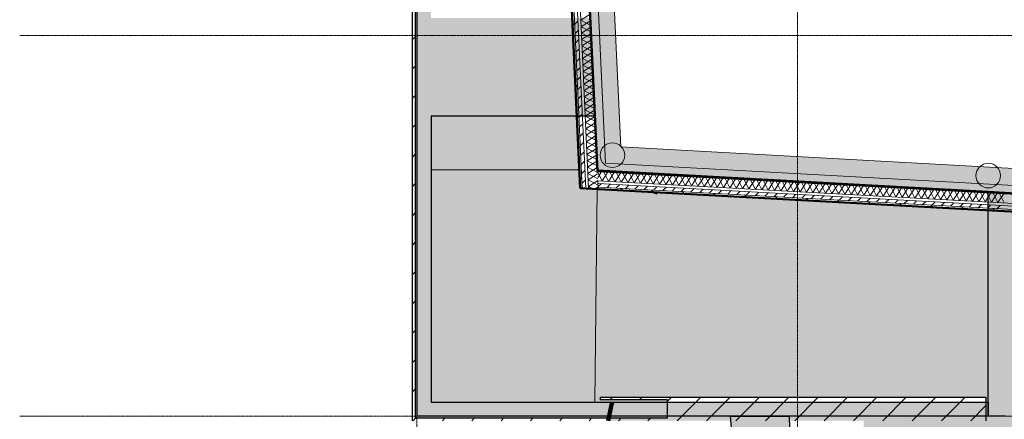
# Model space of a CAD drawing. Header units: millimetres. Extents: x -1224 to 86389, y -20577 to 46356.
# Tile 2 of 46: x -1224 to 13003, y 2782 to 8556. Entities that reach past the tile are written whole.
import ezdxf

# ---------------------------------------------------------------- set-up
doc = ezdxf.new("R2010")
doc.units = ezdxf.units.MM
doc.linetypes.add('stramien', pattern=[22.225, 12.7, -3.175, 3.175, -3.175])
for name, color, linetype, lineweight in [('A-FLOR-OTLN', 6, 'Continuous', 18), ('A-FLOR-PATT', 8, 'Continuous', 18), ('A-WALL', 2, 'Continuous', 25), ('A-WALL-PATT', 2, 'Continuous', 50), ('C-TOPO', 2, 'Continuous', 18), ('L-SITE', 6, 'Continuous', 18), ('S-FNDN-FTNG', 4, 'Continuous', 25), ('S-GRID', 1, 'Continuous', 18)]:
    doc.layers.add(name, color=color, linetype=linetype, lineweight=lineweight)

# ---------------------------------------------------------------- blocks, each defined once
blk = doc.blocks.new('17_ABT-C_funderingspaal rond - type 1-2562099-Plotview plafond Kelder - 1 op 100')
at = {"layer": 'S-FNDN-FTNG', "color": 170, "lineweight": 13}
blk.add_circle((-127, 0), 178, dxfattribs=at)

msp = doc.modelspace()

# ---------------------------------------------------------------- hatches: boundary and pattern name
at = {"layer": 'A-FLOR-PATT'}
h = msp.add_hatch(color=50, dxfattribs=at)
h.paths.add_polyline_path([(34995.3, 4903.2), (35138.6, 4903.2), (35138.6, 5135.6), (37216.6, 5135.6), (37216.6, 5035.2), (37350.8, 5035.2), (37350.8, 5253.2), (34331.7, 5253.8), (7461.7, 6717), (7014.8, 16378.2), (6661.2, 16378.2), (7021.9, 8579.6), (7023.8, 8579.6), (7125.3, 6384.8), (30164.8, 5130.1), (34331.7, 4903.2)], flags=0)
h.paths.add_polyline_path([(6660.8, 16387.9), (6660.8, 16678.2), (10020.8, 16678.2), (10020.8, 16728.2), (6645, 16728.2), (6646.9, 16687.3)], flags=0)
for points in [[(4720.8, 7163.9), (7089.2, 7163.9), (7023.8, 8579.6), (4720.8, 8579.6), (4720.8, 7254.3)], [(12770.4, 2828.2), (13020.8, 2828.2), (13020.8, 5613), (34319.4, 4453.2), (36750.8, 4453.2), (36750.8, 4903.2), (34331.7, 4903.2), (12770.4, 6077.3), (12770.4, 2871.9)], [(9696.6, -4923.7), (10112.5, -4784.8), (9894.6, 2828.2), (9044.9, 2828.2), (9624.2, -4062.4)]]:
    msp.add_hatch(color=254, dxfattribs=at).paths.add_polyline_path(points, flags=0)
at = {"layer": 'A-FLOR-PATT', "lineweight": 5}
h = msp.add_hatch(color=10, dxfattribs=at)
h.paths.add_polyline_path([(7125.2, 6385.2), (7089.2, 7163.9), (7087.4, 7163.9), (7124.1, 6385.2)], flags=0)
h.paths.add_polyline_path([(4964, 6385.2), (6863.1, 6385.2), (6827.1, 7163.9), (4720.8, 7163.9), (4720.8, 6385.2)], flags=0)
at = {"layer": 'A-FLOR-PATT'}
h = msp.add_hatch(color=50, dxfattribs=at)
h.paths.add_polyline_path([(4720.8, 3028.2), (7088.9, 3028.2), (7122.3, 6109.2), (6875.2, 6122.7), (6863.1, 6385.2), (4720.8, 6385.2), (4720.8, 3071.1)], flags=0)
h.paths.add_polyline_path([(7125.1, 6369.4), (7124.1, 6385.2), (7123.4, 6385.2), (7124.1, 6369.5)], flags=0)
at = {"layer": 'A-FLOR-PATT', "lineweight": 5}
h = msp.add_hatch(color=10, dxfattribs=at)
h.paths.add_polyline_path([(7088.9, 3028.2), (8136.6, 3028.4), (8136.6, 3062.4), (7170.3, 3062.4), (7170.3, 3102.4), (12725.7, 3102.4), (12725.7, 5779.5), (7954.6, 6039.1), (7958.2, 6058.7), (12770.4, 5793.4), (12770.4, 5801.9), (7122.3, 6108.5), (7091.6, 3270.3)], flags=0)
h.paths.add_polyline_path([(12770.4, 6062.3), (12770.4, 6077.4), (7125.3, 6384.8), (7125.1, 6369.4), (12493.3, 6077.3)], flags=0)
at = {"layer": 'A-WALL-PATT', "lineweight": 25}
for points in [[(4656.7, 3028.2), (4720.8, 3028.2), (4720.8, 15658.2), (4520.8, 15658.2), (4520.8, 3028.2)], [(12770.8, 2828.2), (12770.8, 3028.2), (4520.8, 3028.2), (4520.8, 2828.2), (10495.9, 2828.2)]]:
    msp.add_hatch(color=9, dxfattribs=at).paths.add_polyline_path(points, flags=0)
at = {"layer": 'C-TOPO', "lineweight": 5}
msp.add_hatch(color=254, dxfattribs=at).paths.add_polyline_path([(46395.7, -6689.6), (76878.4, -6689.6), (76878.4, 10310.2), (72039.9, 4923), (70991.1, 8697), (70680.1, 10815.4), (70422.7, 10923.4), (70335.5, 12281.7), (70405.4, 13180.7), (70412.8, 13802), (68987.6, 21053.2), (65782.5, 21053.2), (65782.5, 37984.1), (65288, 38738), (62950.8, 39903.3), (62196.5, 41520), (57474.9, 43099.8), (57533.2, 39394.9), (57216, 38879.3), (59555.7, 38879.3), (59555.7, 36579.3), (60605.7, 36579.3), (60605.7, 21286.5), (68161.6, 13730.6), (65997.7, 10522.1), (65553.4, 9844.9), (65187.7, 9122.1), (64902.4, 8364), (64698.3, 7580), (64575.9, 6779.2), (64535.7, 5970.2), (64535.7, 719.3), (31915.7, 719.3), (31915.7, 4737.7), (7958.2, 6058.7), (7954.6, 6039.1), (12725.7, 5779.5), (12725.7, 3028.4), (7337.8, 3028.4), (7329.7, 2996.6), (7278.9, 2762.4), (10970.9, 2762.4), (10970.9, -4496.9), (8149.5, -5438.9), (8157.8, -5647), (14762, -3441.9), (15326.1, -5131.5), (10659.5, -6689.6), (44948.3, -6689.6)], flags=0)
at = {"layer": 'L-SITE'}
h = msp.add_hatch(dxfattribs=at)
h.set_pattern_fill('FP_18', color=256, style=0, pattern_type=2)
h.set_pattern_definition([(45, (0, 0), (-212.132, 212.132), [])])
h.paths.add_polyline_path([(12738.1, 2762.4), (12738.1, 3102.4), (7170.3, 3102.4), (7170.3, 3062.4), (8136.6, 3062.4), (8136.6, 2802.4), (4490.8, 2802.4), (4490.8, 15648.2), (4720.8, 15648.2), (4720.8, 15661.5), (4450.8, 15661.5), (4450.8, 2762.4), (10495.9, 2762.4)], flags=0)
msp.add_hatch(color=256, dxfattribs=at).paths.add_polyline_path([(7278.9, 2802.4), (7287.6, 2802.4), (7293.2, 2828.2), (4520.8, 2828.2), (4520.8, 15648.2), (4490.8, 15648.2), (4490.8, 2802.4), (4720.8, 2802.4)], flags=0)

# ---------------------------------------------------------------- linework, layer by layer
at = {"layer": 'A-FLOR-OTLN', "color": 210, "lineweight": 5}
for p, q in [((7014.8, 16378.2), (7461.7, 6717)), ((7125.2, 6385.2), (7089.2, 7163.9)), ((7461.7, 6717), (34341.5, 5253.2)), ((4720.8, 6385.2), (6863.1, 6385.2)), ((4720.8, 6385.2), (6863.1, 6385.2)), ((7123.2, 6385.2), (7125.2, 6385.2)), ((7123.2, 6385.2), (7125.3, 6385.2)), ((7125.3, 6385.2), (7125.1, 6369.4)), ((7125.3, 6384.8), (7125.1, 6369.4)), ((12320.8, 6101.8), (7125.3, 6384.8)), ((7122.3, 6109.2), (7088.9, 3028.2)), ((7122.3, 6109.2), (7088.9, 3028.2)), ((12770.4, 6077.4), (12320.8, 6101.8))]:
    msp.add_line(p, q, dxfattribs=at)
at = {"layer": 'A-FLOR-OTLN', "color": 7, "lineweight": 25}
for p, q in [((7023.8, 8579.6), (7089.2, 7163.9)), ((7089.2, 7163.9), (4720.8, 7163.9)), ((12770.4, 2828.2), (12770.4, 6077.3)), ((12770.4, 6077.3), (34331.7, 4903.2)), ((9044.9, 2828.2), (9894.6, 2828.2)), ((13020.8, 2828.2), (12770.4, 2828.2))]:
    msp.add_line(p, q, dxfattribs=at)
at = {"layer": 'A-FLOR-OTLN', "color": 7, "lineweight": 25, "flags": 128}
for points in [[(9696.6, -4923.7), (9624.2, -4062.4), (9551.8, -3201.1), (9479.4, -2339.7), (9407, -1478.4), (9334.6, -617.1), (9262.2, 244.2), (9189.7, 1105.6), (9117.3, 1966.9), (9044.9, 2828.2)], [(9894.6, 2828.2), (9918.8, 1982.3), (9943, 1136.4), (9967.3, 290.5), (9991.5, -555.4), (10015.7, -1401.3), (10039.9, -2247.2), (10064.1, -3093), (10088.3, -3938.9), (10112.5, -4784.8)]]:
    msp.add_lwpolyline(points, dxfattribs=at)
at = {"layer": 'A-WALL', "lineweight": 50}
for p, q in [((6875.2, 6122.7), (6384.7, 16728.2)), ((6645, 16728.2), (7124.1, 6369.5)), ((7124.1, 6369.5), (35138.6, 4845.1)), ((35398.6, 4570.6), (6875.2, 6122.7))]:
    msp.add_line(p, q, dxfattribs=at)
at = {"layer": 'A-WALL', "lineweight": 18}
for p, q in [((6414.8, 16728.2), (6905.3, 6121)), ((6464.8, 16728.2), (6955.5, 6118.3)), ((6504.9, 16728.2), (6995.7, 6116.1)), ((7130.6, 6228.9), (7136.2, 6108.5)), ((35138.6, 4704.9), (7130.6, 6228.9)), ((35138.6, 4664.8), (7132.5, 6188.8)), ((35138.6, 4614.8), (7134.8, 6138.6))]:
    msp.add_line(p, q, dxfattribs=at)
at = {"layer": 'A-WALL', "color": 7}
for p, q in [((4520.8, 3028.2), (4520.8, 15658.2)), ((4720.8, 7163.9), (4720.8, 3028.2)), ((4520.8, 2828.2), (4520.8, 3028.2)), ((4720.8, 3028.2), (12770.8, 3028.2)), ((12770.8, 3028.2), (12770.8, 2828.2)), ((12770.8, 2828.2), (4520.8, 2828.2))]:
    msp.add_line(p, q, dxfattribs=at)
at = {"layer": 'A-WALL-PATT', "lineweight": 18}
for p, q in [((6795.7, 8492.7), (6843.5, 8540.6)), ((6883.2, 8547), (7019.4, 8634.2)), ((6883.2, 8547), (7026.8, 8472.7)), ((6887.5, 8454.7), (7023.6, 8541.9)), ((6764.9, 8508.6), (6796.4, 8477.1)), ((6801.9, 8357.5), (6849.8, 8405.4)), ((6887.5, 8454.7), (7031.1, 8380.4)), ((6891.8, 8362.4), (7027.9, 8449.6)), ((6808.2, 8222.4), (6856, 8270.2)), ((6891.8, 8362.4), (7035.4, 8288.1)), ((6896, 8270.1), (7039.6, 8195.9)), ((6896, 8270.1), (7032.2, 8357.3)), ((6900.3, 8177.8), (7036.4, 8265.1)), ((6814.4, 8087.2), (6862.3, 8135)), ((6900.3, 8177.9), (7043.9, 8103.6)), ((6904.6, 8085.6), (7040.7, 8172.8)), ((6785.5, 8063.8), (6817, 8032.3)), ((6820.7, 7952), (6868.5, 7999.9)), ((6904.6, 8085.6), (7048.2, 8011.3)), ((6908.9, 7993.3), (7045, 8080.5)), ((6908.9, 7993.3), (7052.4, 7919)), ((6913.1, 7901), (7049.2, 7988.2)), ((6826.9, 7816.9), (6874.8, 7864.7)), ((6913.1, 7901), (7056.7, 7826.8)), ((6917.4, 7808.7), (7053.5, 7895.9)), ((6833.2, 7681.7), (6881, 7729.5)), ((6917.4, 7808.8), (7061, 7734.5)), ((6921.7, 7716.5), (7057.8, 7803.7)), ((6921.7, 7716.5), (7065.2, 7642.2)), ((6925.9, 7624.2), (7062, 7711.4)), ((6806, 7618.9), (6837.5, 7587.5)), ((6839.4, 7546.5), (6887.3, 7594.4)), ((6925.9, 7624.2), (7069.5, 7549.9)), ((6930.2, 7531.9), (7066.3, 7619.1)), ((6845.7, 7411.4), (6893.5, 7459.2)), ((6930.2, 7531.9), (7073.8, 7457.7)), ((6934.5, 7439.6), (7070.6, 7526.8)), ((6934.5, 7439.6), (7078, 7365.4)), ((6938.7, 7347.4), (7074.8, 7434.6)), ((6851.9, 7276.2), (6899.8, 7324)), ((6938.7, 7347.4), (7082.3, 7273.1)), ((6943, 7255.1), (7079.1, 7342.3)), ((6826.6, 7174.1), (6858.1, 7142.6)), ((6858.2, 7141), (6906, 7188.9)), ((6943, 7255.1), (7086.6, 7180.8)), ((6947.3, 7162.8), (7083.4, 7250)), ((6947.3, 7162.8), (7090.8, 7088.5)), ((6951.5, 7070.5), (7087.6, 7157.7)), ((6864.4, 7005.8), (6912.3, 7053.7)), ((6951.5, 7070.5), (7095.1, 6996.3)), ((6955.8, 6978.2), (7091.9, 7065.5)), ((6955.8, 6978.3), (7099.4, 6904)), ((6960.1, 6886), (7096.2, 6973.2)), ((6870.7, 6870.7), (6918.5, 6918.5)), ((6960.1, 6886), (7103.6, 6811.7)), ((6964.3, 6793.7), (7100.4, 6880.9)), ((6847.2, 6729.3), (6878.7, 6697.8)), ((6876.9, 6735.5), (6924.8, 6783.3)), ((6964.3, 6793.7), (7107.9, 6719.4)), ((6968.6, 6701.4), (7104.7, 6788.6)), ((6968.6, 6701.4), (7112.2, 6627.2)), ((6972.9, 6609.1), (7109, 6696.3)), ((6883.2, 6600.3), (6931, 6648.2)), ((6972.9, 6609.2), (7116.5, 6534.9)), ((6977.1, 6516.9), (7113.3, 6604.1)), ((6889.4, 6465.2), (6937.3, 6513)), ((6977.1, 6516.9), (7120.7, 6442.6)), ((6981.4, 6424.6), (7117.5, 6511.8)), ((6981.4, 6424.6), (7125, 6350.3)), ((6985.7, 6332.3), (7121.8, 6419.5)), ((6867.8, 6284.4), (6899.2, 6252.9)), ((6895.7, 6330), (6943.5, 6377.8)), ((6985.7, 6332.3), (7129.3, 6258)), ((6989.9, 6240), (7126.1, 6327.2)), ((7192.3, 6225.6), (7124.6, 6359.2)), ((7128.5, 6274.1), (7188.5, 6366)), ((7192.4, 6225.6), (7280.7, 6361)), ((7284.6, 6220.6), (7211.5, 6364.7)), ((7284.6, 6220.6), (7372.9, 6356)), ((7376.8, 6215.5), (7303.7, 6359.7)), ((7376.9, 6215.5), (7465.2, 6350.9)), ((7469, 6210.5), (7395.9, 6354.7)), ((7469.1, 6210.5), (7557.4, 6345.9)), ((7561.3, 6205.5), (7488.2, 6349.7)), ((7561.4, 6205.5), (7649.7, 6340.9)), ((7653.5, 6200.5), (7580.4, 6344.7)), ((7653.6, 6200.5), (7741.9, 6335.9)), ((7745.8, 6195.5), (7672.7, 6339.6)), ((7745.8, 6195.5), (7834.1, 6330.9)), ((7838, 6190.4), (7764.9, 6334.6)), ((7838.1, 6190.4), (7926.4, 6325.8)), ((7930.2, 6185.4), (7857.1, 6329.6)), ((7930.3, 6185.4), (8018.6, 6320.8)), ((8022.5, 6180.4), (7949.4, 6324.6)), ((8022.5, 6180.4), (8110.9, 6315.8)), ((8114.7, 6175.4), (8041.6, 6319.6)), ((8114.8, 6175.4), (8203.1, 6310.8)), ((8207, 6170.4), (8133.9, 6314.6)), ((8207, 6170.4), (8295.3, 6305.8)), ((8299.2, 6165.3), (8226.1, 6309.5)), ((8299.3, 6165.3), (8387.6, 6300.7)), ((8391.4, 6160.3), (8318.3, 6304.5)), ((8391.5, 6160.3), (8479.8, 6295.7)), ((8483.7, 6155.3), (8410.6, 6299.5)), ((8483.7, 6155.3), (8572.1, 6290.7)), ((8575.9, 6150.3), (8502.8, 6294.5)), ((8576, 6150.3), (8664.3, 6285.7)), ((8668.2, 6145.3), (8595.1, 6289.5)), ((8668.2, 6145.3), (8756.5, 6280.7)), ((8760.4, 6140.3), (8687.3, 6284.4)), ((8760.5, 6140.2), (8848.8, 6275.6)), ((8852.6, 6135.2), (8779.5, 6279.4)), ((8852.7, 6135.2), (8941, 6270.6)), ((8944.9, 6130.2), (8871.8, 6274.4)), ((8944.9, 6130.2), (9033.3, 6265.6)), ((9037.1, 6125.2), (8964, 6269.4)), ((9037.2, 6125.2), (9125.5, 6260.6)), ((9129.4, 6120.2), (9056.3, 6264.4)), ((6901.9, 6194.8), (6949.8, 6242.7)), ((6989.9, 6240), (7133.5, 6165.8)), ((6994.2, 6147.7), (7130.3, 6235)), ((6994.2, 6147.8), (7062.4, 6112.5)), ((7085.5, 6111.2), (7134.6, 6142.7)), ((7134.5, 6144.6), (7176.3, 6186.4)), ((7263, 6131.6), (7310.5, 6179.1)), ((7397.1, 6124.3), (7444.6, 6171.8)), ((7455.3, 6121.1), (7487.1, 6089.4)), ((7531.2, 6117), (7578.7, 6164.5)), ((7665.3, 6109.7), (7712.8, 6157.2)), ((7799.5, 6102.4), (7847, 6149.9)), ((7933.6, 6095.1), (7981.1, 6142.6)), ((8067.7, 6087.8), (8115.2, 6135.3)), ((8201.8, 6080.5), (8249.3, 6128)), ((8336, 6073.2), (8383.4, 6120.7)), ((9129.4, 6120.2), (9217.7, 6255.6)), ((9221.6, 6115.2), (9148.5, 6259.3)), ((9221.7, 6115.2), (9310, 6250.6)), ((9313.8, 6110.1), (9240.7, 6254.3)), ((9313.9, 6110.1), (9402.2, 6245.5)), ((9406.1, 6105.1), (9333, 6249.3)), ((9406.1, 6105.1), (9494.5, 6240.5)), ((9498.3, 6100.1), (9425.2, 6244.3)), ((9498.4, 6100.1), (9586.7, 6235.5)), ((9590.6, 6095.1), (9517.5, 6239.3)), ((9590.6, 6095.1), (9678.9, 6230.5)), ((9682.8, 6090.1), (9609.7, 6234.2)), ((9682.9, 6090.1), (9771.2, 6225.5)), ((9775, 6085), (9701.9, 6229.2)), ((9775.1, 6085), (9863.4, 6220.4)), ((9867.3, 6080), (9794.2, 6224.2)), ((9867.3, 6080), (9955.6, 6215.4)), ((9959.5, 6075), (9886.4, 6219.2)), ((9959.6, 6075), (10047.9, 6210.4)), ((10051.8, 6070), (9978.7, 6214.2)), ((10051.8, 6070), (10140.1, 6205.4)), ((10144, 6065), (10070.9, 6209.1)), ((10144.1, 6065), (10232.4, 6200.4)), ((10236.2, 6059.9), (10163.1, 6204.1)), ((10236.3, 6059.9), (10324.6, 6195.3)), ((10328.5, 6054.9), (10255.4, 6199.1)), ((10328.5, 6054.9), (10416.8, 6190.3)), ((10420.7, 6049.9), (10347.6, 6194.1)), ((10420.8, 6049.9), (10509.1, 6185.3)), ((10513, 6044.9), (10439.9, 6189.1)), ((10513, 6044.9), (10601.3, 6180.3)), ((10605.2, 6039.9), (10532.1, 6184.1)), ((10605.2, 6039.9), (10693.6, 6175.3)), ((10697.4, 6034.8), (10624.3, 6179)), ((10697.5, 6034.8), (10785.8, 6170.2)), ((10789.7, 6029.8), (10716.6, 6174)), ((10789.7, 6029.8), (10878, 6165.2)), ((10881.9, 6024.8), (10808.8, 6169)), ((10882, 6024.8), (10970.3, 6160.2)), ((10974.2, 6019.8), (10901, 6164)), ((10974.2, 6019.8), (11062.5, 6155.2)), ((11066.4, 6014.8), (10993.3, 6159)), ((11066.4, 6014.8), (11154.8, 6150.2)), ((11158.6, 6009.8), (11085.5, 6153.9)), ((11158.7, 6009.8), (11247, 6145.2)), ((11250.9, 6004.7), (11177.8, 6148.9)), ((11250.9, 6004.7), (11339.2, 6140.1)), ((11343.1, 5999.7), (11270, 6143.9)), ((11343.2, 5999.7), (11431.5, 6135.1)), ((11435.4, 5994.7), (11362.2, 6138.9)), ((11435.4, 5994.7), (11523.7, 6130.1)), ((11527.6, 5989.7), (11454.5, 6133.9)), ((11527.6, 5989.7), (11616, 6125.1)), ((11619.8, 5984.7), (11546.7, 6128.8)), ((11619.9, 5984.7), (11708.2, 6120.1)), ((11712.1, 5979.6), (11639, 6123.8)), ((11804.3, 5974.6), (11731.2, 6118.8)), ((7904, 6096.7), (7935.8, 6064.9)), ((8352.7, 6072.3), (8384.4, 6040.5)), ((8470.1, 6065.9), (8517.6, 6113.4)), ((8604.2, 6058.6), (8651.7, 6106.1)), ((8738.3, 6051.3), (8785.8, 6098.8)), ((8801.4, 6047.9), (8833.1, 6016.1)), ((8872.4, 6044), (8919.9, 6091.5)), ((9006.6, 6036.7), (9054.1, 6084.2)), ((9140.7, 6029.4), (9188.2, 6076.9)), ((9250, 6023.5), (9281.8, 5991.7)), ((9274.8, 6022.1), (9322.3, 6069.6)), ((9408.9, 6014.8), (9456.4, 6062.3)), ((9543.1, 6007.5), (9590.6, 6055)), ((9677.2, 6000.2), (9724.7, 6047.7)), ((9698.7, 5999.1), (9730.5, 5967.3)), ((9811.3, 5992.9), (9858.8, 6040.4)), ((9945.4, 5985.6), (9992.9, 6033.1)), ((10079.6, 5978.3), (10127, 6025.8)), ((10213.7, 5971), (10261.2, 6018.5)), ((10347.8, 5963.7), (10395.3, 6011.2)), ((10481.9, 5956.4), (10529.4, 6003.9)), ((10616, 5949.1), (10663.5, 5996.6)), ((10750.2, 5941.8), (10797.7, 5989.3)), ((10884.3, 5934.5), (10931.8, 5982)), ((11712.1, 5979.6), (11800.4, 6115)), ((11804.4, 5974.6), (11892.7, 6110)), ((11896.6, 5969.6), (11823.4, 6113.8)), ((11896.6, 5969.6), (11984.9, 6105)), ((11988.8, 5964.6), (11915.7, 6108.8)), ((11988.8, 5964.6), (12077.2, 6100)), ((12081, 5959.6), (12007.9, 6103.7)), ((12081.1, 5959.6), (12169.4, 6095)), ((12173.3, 5954.5), (12100.2, 6098.7)), ((12173.3, 5954.5), (12261.6, 6089.9)), ((12265.5, 5949.5), (12192.4, 6093.7)), ((12265.6, 5949.5), (12353.9, 6084.9)), ((12357.8, 5944.5), (12284.6, 6088.7)), ((12357.8, 5944.5), (12446.1, 6079.9)), ((12450, 5939.5), (12376.9, 6083.7)), ((12450, 5939.5), (12538.3, 6074.9)), ((12542.2, 5934.5), (12469.1, 6078.7)), ((12542.3, 5934.5), (12630.6, 6069.9)), ((12634.5, 5929.4), (12561.4, 6073.6)), ((12634.5, 5929.4), (12722.8, 6064.8)), ((12726.7, 5924.4), (12653.6, 6068.6)), ((12726.7, 5924.4), (12815.1, 6059.8)), ((12819, 5919.4), (12745.8, 6063.6)), ((12819, 5919.4), (12907.3, 6054.8)), ((12911.2, 5914.4), (12838.1, 6058.6)), ((12911.2, 5914.4), (12999.5, 6049.8)), ((13003.4, 5909.4), (12930.3, 6053.6)), ((10147.4, 5974.6), (10179.2, 5942.9)), ((10596.1, 5950.2), (10627.8, 5918.5)), ((11018.4, 5927.2), (11065.9, 5974.7)), ((11044.7, 5925.8), (11076.5, 5894)), ((11152.5, 5920), (11200, 5967.4)), ((11286.7, 5912.7), (11334.2, 5960.1)), ((11420.8, 5905.4), (11468.3, 5952.8)), ((11493.4, 5901.4), (11525.2, 5869.6)), ((11554.9, 5898.1), (11602.4, 5945.5)), ((11689, 5890.8), (11736.5, 5938.2)), ((11823.2, 5883.5), (11870.6, 5930.9)), ((11942.1, 5877), (11973.9, 5845.2)), ((11957.3, 5876.2), (12004.8, 5923.7)), ((12091.4, 5868.9), (12138.9, 5916.4)), ((12225.5, 5861.6), (12273, 5909.1)), ((12359.6, 5854.3), (12407.1, 5901.8)), ((12390.8, 5852.6), (12422.6, 5820.8)), ((12493.8, 5847), (12541.3, 5894.5)), ((12627.9, 5839.7), (12675.4, 5887.2)), ((12762, 5832.4), (12809.5, 5879.9)), ((12896.1, 5825.1), (12943.6, 5872.6)), ((12839.5, 5828.2), (12871.2, 5796.4))]:
    msp.add_line(p, q, dxfattribs=at)
at = {"layer": 'C-TOPO', "lineweight": 100}
for p, q in [((7957.7, 6055.8), (7954.6, 6039.1)), ((7958.2, 6058.7), (7957.7, 6055.8)), ((7329.7, 2996.6), (7278.9, 2762.4)), ((7337.8, 3028.4), (7329.7, 2996.6))]:
    msp.add_line(p, q, dxfattribs=at)
at = {"layer": 'L-SITE'}
for p, q in [((7239, 6483.4), (6781.3, 16378.2)), ((35018.6, 4971.8), (7239, 6483.4))]:
    msp.add_line(p, q, dxfattribs=at)
at = {"layer": 'L-SITE', "lineweight": 25}
for p, q in [((4450.8, 2762.4), (4450.8, 15661.5)), ((4490.8, 15648.2), (4490.8, 2802.4)), ((7170.3, 3062.4), (7170.3, 3102.4)), ((7170.3, 3102.4), (12738.1, 3102.4)), ((8136.6, 3062.4), (7170.3, 3062.4)), ((8136.6, 2802.4), (8136.6, 3062.4)), ((12738.1, 3102.4), (12738.1, 2762.4)), ((4490.8, 2802.4), (8136.6, 2802.4))]:
    msp.add_line(p, q, dxfattribs=at)
at = {"layer": 'S-GRID', "linetype": 'stramien'}
for p, q in [((4516.6, 41627.6), (4516.6, -3246.7)), ((10016.6, 41627.6), (10016.6, -3246.7)), ((-1224, 8328.2), (64124.1, 8328.2)), ((-1224, 2828.2), (64124.1, 2828.2))]:
    msp.add_line(p, q, dxfattribs=at)

# ---------------------------------------------------------------- block references
at = {"color": 210, "lineweight": 5}
for p in [(7467.9, 6598.4), (12898, 6303.2)]:
    msp.add_blockref('17_ABT-C_funderingspaal rond - type 1-2562099-Plotview plafond Kelder - 1 op 100', p, dxfattribs=at)

doc.saveas('drawing.dxf')
